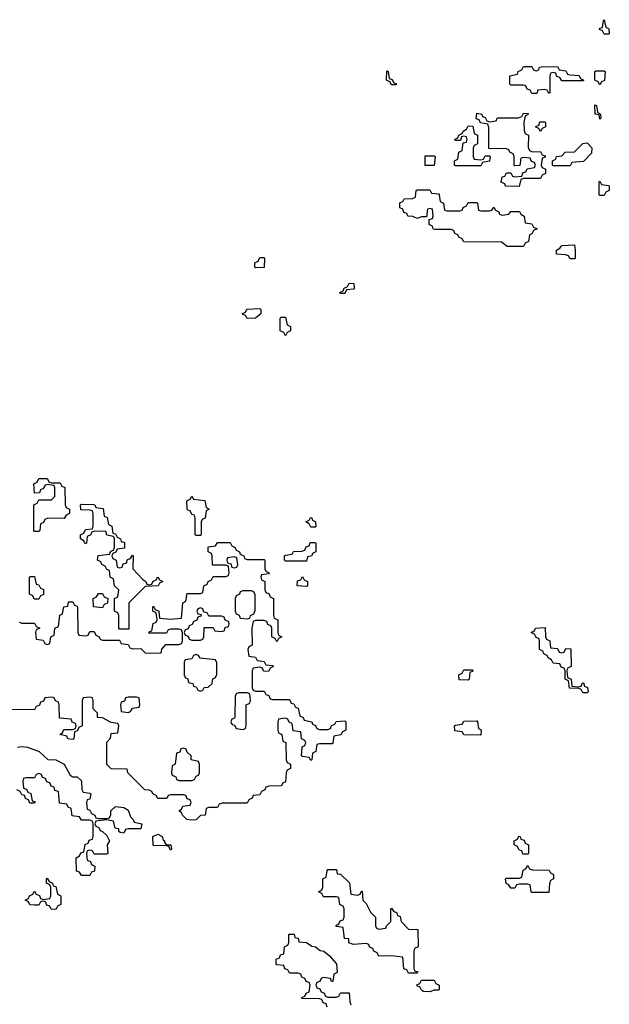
# Model space of a CAD drawing. Header units: inches. Extents: x 2710028 to 2964570, y 496606 to 722708.
# Tile 129 of 228: x 2838340 to 2841114, y 671840 to 676474. Entities that reach past the tile are written whole.
import ezdxf

# ---------------------------------------------------------------- set-up
doc = ezdxf.new("R2010")
doc.units = ezdxf.units.IN
doc.header["$MEASUREMENT"] = 0
doc.layers.add('C8637', color=7, linetype='Continuous')
doc.layers.add('C8647', color=7, linetype='Continuous')

msp = doc.modelspace()

# ---------------------------------------------------------------- linework, layer by layer
at = {"layer": 'C8637', "color": 6}
for points in [[(2839450, 675306), (2839446, 675310), (2839446, 675330), (2839462, 675338), (2839470, 675354), (2839490, 675354), (2839492, 675350), (2839490, 675308)], [(2839850, 675186), (2839846, 675190), (2839862, 675198), (2839866, 675210), (2839882, 675218), (2839890, 675234), (2839912.7, 675232.7), (2839914, 675210), (2839910, 675206), (2839878, 675202), (2839870, 675186)], [(2839410, 675068), (2839402, 675082), (2839390, 675086), (2839388.4, 675091.6), (2839402, 675098), (2839408.4, 675111.6), (2839470, 675114), (2839474, 675110), (2839474, 675090), (2839450, 675068.7)], [(2839590, 674986), (2839582, 675002), (2839566, 675010), (2839566, 675070), (2839570, 675074), (2839590, 675074), (2839598, 675038), (2839614, 675030), (2839614, 675010), (2839598, 675002)], [(2838490, 674294), (2838530, 674294), (2838538, 674278), (2838552.7, 674272.7), (2838554, 674190), (2838558, 674178), (2838574, 674170), (2838574, 674150), (2838558, 674142), (2838550, 674126), (2838472.7, 674127.3), (2838458, 674122), (2838452, 674108), (2838438, 674102), (2838434, 674070), (2838430, 674066), (2838410, 674066), (2838406, 674070), (2838406, 674190), (2838422, 674198), (2838430, 674214), (2838490, 674214), (2838506, 674230), (2838506, 674270), (2838502, 674282), (2838470, 674286), (2838458, 674282), (2838452, 674268), (2838438, 674262), (2838432.7, 674247.3), (2838410, 674246), (2838406, 674290), (2838422, 674298), (2838430, 674314), (2838470, 674314), (2838478, 674298)], [(2839170, 674046), (2839166, 674050), (2839166, 674130), (2839162, 674142), (2839150, 674146), (2839142, 674162), (2839130, 674166), (2839127.3, 674172.7), (2839126, 674210), (2839142, 674218), (2839150, 674232), (2839158, 674218), (2839211.1, 674211.1), (2839218, 674178), (2839232, 674170), (2839218, 674162), (2839212.7, 674127.3), (2839198, 674122), (2839194, 674110), (2839194, 674050), (2839190, 674046)], [(2838810, 673894), (2838822, 673898), (2838827.3, 673912.7), (2838842, 673918), (2838847.3, 673932.7), (2838862, 673938), (2838870, 673954), (2838874, 673950), (2838872, 673890), (2838919.6, 673839.6), (2838934, 673830), (2838938, 673818), (2838950, 673814), (2838962, 673818), (2838966, 673830), (2838982, 673838), (2838990, 673852), (2838998, 673838), (2839014, 673830), (2838998, 673822), (2838991.1, 673808.9), (2838930, 673806), (2838854, 673730), (2838854, 673606), (2838850, 673606), (2838810, 673606), (2838806, 673610), (2838806, 673670), (2838802, 673682), (2838786, 673690), (2838786, 673750), (2838802, 673758), (2838806, 673790), (2838786, 673810), (2838782, 673842), (2838766, 673850), (2838762, 673882), (2838750, 673886), (2838742, 673902), (2838726, 673910), (2838722, 673922), (2838706, 673930), (2838708.4, 673951.6), (2838762, 673958), (2838768, 673972), (2838782, 673978), (2838786, 673990), (2838786, 674030), (2838782, 674042), (2838750, 674048), (2838746, 674066), (2838692.7, 674067.3), (2838678, 674062), (2838674, 674050), (2838658, 674042), (2838654, 674010), (2838647.3, 674007.3), (2838642, 674022), (2838626, 674030), (2838626, 674050), (2838642, 674058), (2838650, 674074), (2838682, 674078), (2838686, 674090), (2838686, 674150), (2838682, 674162), (2838670, 674166), (2838627.3, 674167.3), (2838626, 674190), (2838630, 674194), (2838687.3, 674192.7), (2838694, 674190), (2838698, 674178), (2838732.7, 674172.7), (2838738, 674138), (2838751.3, 674131.3), (2838758, 674098), (2838774, 674090), (2838778, 674058), (2838790, 674054), (2838798, 674038), (2838814, 674030), (2838818, 674018), (2838832.7, 674012.7), (2838832.7, 673987.3), (2838798, 673982), (2838792.7, 673967.3), (2838778, 673962), (2838774, 673950), (2838778, 673938), (2838794, 673930), (2838798, 673898)], [(2839710, 674086), (2839702, 674102), (2839686, 674110), (2839702, 674118), (2839708.4, 674131.6), (2839714, 674130), (2839718, 674118), (2839732, 674110), (2839734, 674090), (2839730, 674086)], [(2839590, 673926), (2839586, 673930), (2839586, 673950), (2839590, 673954), (2839622, 673958), (2839628.4, 673971.6), (2839667.3, 673972.7), (2839682, 673978), (2839687.3, 673992.7), (2839702, 673998), (2839707.3, 674012.7), (2839730, 674014), (2839734, 674010), (2839734, 673970), (2839718, 673962), (2839714, 673950), (2839694, 673946), (2839690, 673926)], [(2839350, 673946), (2839318, 673942), (2839314, 673930), (2839318, 673918), (2839332.7, 673912.7), (2839338, 673898), (2839350, 673894), (2839362, 673898), (2839366, 673910), (2839362, 673942)], [(2838430, 673746), (2838407.3, 673747.3), (2838402, 673762), (2838386, 673770), (2838386, 673850), (2838390, 673854), (2838410, 673854), (2838418, 673818), (2838430, 673814), (2838438, 673798), (2838451.6, 673791.6), (2838451.6, 673768.4), (2838438, 673762)], [(2839690, 673806), (2839646, 673810), (2839647.3, 673832.7), (2839662, 673838), (2839670, 673854), (2839678, 673838), (2839694, 673830), (2839694, 673810)], [(2839430, 673786), (2839390, 673786), (2839378, 673782), (2839374, 673770), (2839358, 673762), (2839354, 673750), (2839354, 673690), (2839358, 673678), (2839372, 673672), (2839378, 673658), (2839410, 673654), (2839422, 673658), (2839426, 673670), (2839442, 673678), (2839447.3, 673692.7), (2839447.3, 673767.3), (2839442, 673782)], [(2838730, 673706), (2838688, 673710), (2838686, 673750), (2838702, 673758), (2838710, 673774), (2838730, 673774), (2838738, 673758), (2838754, 673750), (2838752.7, 673727.3), (2838738, 673722)], [(2839190, 673706), (2839178, 673702), (2839174, 673690), (2839178, 673678), (2839194, 673674), (2839192.7, 673667.3), (2839178, 673662), (2839172.7, 673647.3), (2839158, 673642), (2839152, 673628), (2839138, 673622), (2839132.7, 673607.3), (2839118, 673602), (2839114, 673590), (2839118, 673578), (2839132.7, 673572.7), (2839138, 673558), (2839150, 673554), (2839190, 673554), (2839202, 673558), (2839206, 673570), (2839207.3, 673612.7), (2839250, 673614), (2839258, 673598), (2839290, 673594), (2839302, 673598), (2839307.3, 673612.7), (2839322, 673618), (2839326, 673630), (2839322, 673642), (2839307.3, 673647.3), (2839302, 673662), (2839290, 673666), (2839230, 673666), (2839222, 673682), (2839206, 673686), (2839202, 673702)], [(2839170, 673486), (2839158, 673482), (2839150, 673466), (2839118, 673462), (2839114, 673450), (2839114, 673390), (2839118, 673378), (2839131.6, 673371.6), (2839134, 673354), (2839154, 673350), (2839158, 673338), (2839170, 673334), (2839178, 673318), (2839190, 673314), (2839202, 673318), (2839208.4, 673331.6), (2839227.3, 673332.7), (2839246, 673350), (2839248.7, 673371.3), (2839262, 673378), (2839267.3, 673392.7), (2839267.3, 673447.3), (2839262, 673462), (2839188.4, 673468.4), (2839182, 673482)], [(2838890, 673286), (2838850, 673286), (2838838, 673282), (2838832.7, 673267.3), (2838818, 673262), (2838814, 673250), (2838818, 673218), (2838850, 673214), (2838862, 673218), (2838870, 673234), (2838902, 673238), (2838906, 673250), (2838902, 673282)], [(2839410, 673306), (2839370, 673306), (2839358, 673302), (2839354, 673290), (2839352.7, 673192.7), (2839350, 673186), (2839338, 673182), (2839334, 673170), (2839338, 673158), (2839352, 673152), (2839358, 673138), (2839390, 673134), (2839402, 673138), (2839406, 673150), (2839406, 673250), (2839422, 673258), (2839426, 673270), (2839422, 673302)], [(2839110, 673046), (2839098, 673042), (2839092.7, 673027.3), (2839078, 673022), (2839072, 672970), (2839058, 672962), (2839054, 672930), (2839058, 672918), (2839074, 672910), (2839078, 672898), (2839090, 672894), (2839150, 672894), (2839162, 672898), (2839170, 672914), (2839182, 672918), (2839186, 672930), (2839186, 672970), (2839182, 672982), (2839146, 672990), (2839146, 673010), (2839127.3, 673027.3), (2839122, 673042)], [(2839050, 672566), (2839042, 672582), (2839030, 672586), (2838967.3, 672587.3), (2838966, 672630), (2838990, 672641), (2839010, 672630.5), (2839014.4, 672614.4), (2839022, 672610), (2839022, 672602), (2839031, 672591), (2839051, 672590), (2839054, 672570)], [(2838510, 672286), (2838487.3, 672287.3), (2838482, 672302), (2838467.3, 672307.3), (2838462, 672322), (2838450, 672326), (2838438, 672322), (2838430, 672306), (2838410, 672306), (2838388.4, 672308.4), (2838382, 672322), (2838366, 672330), (2838382, 672338), (2838386, 672350), (2838402, 672358), (2838410, 672372), (2838418, 672358), (2838432.7, 672352.7), (2838438, 672338), (2838450, 672334), (2838482, 672338), (2838486, 672350), (2838486, 672390), (2838482, 672402), (2838466, 672410), (2838466, 672430), (2838470, 672434), (2838478, 672418), (2838494, 672410), (2838498, 672398), (2838510, 672394), (2838518, 672358), (2838534, 672350), (2838534, 672310), (2838518, 672302)]]:
    msp.add_lwpolyline(points, close=True, dxfattribs=at)
for points in [[(2838338, 673638), (2838350, 673634), (2838410, 673634), (2838418, 673618), (2838434, 673610), (2838418, 673602), (2838414, 673590), (2838418, 673558), (2838450, 673554), (2838458, 673538), (2838470, 673534), (2838482, 673538), (2838486, 673570), (2838502, 673578), (2838506, 673610), (2838522, 673618), (2838528.4, 673671.6), (2838542, 673678), (2838548, 673710), (2838566, 673714), (2838570, 673734), (2838590, 673734), (2838598, 673718), (2838610, 673714), (2838612.7, 673707.3), (2838614, 673590), (2838618, 673578), (2838650, 673574), (2838662, 673578), (2838670, 673594), (2838690, 673594), (2838698, 673578), (2838714, 673570), (2838718, 673558), (2838730, 673554), (2838810, 673554), (2838818, 673538), (2838850, 673534), (2838858, 673518), (2838872.7, 673512.7), (2838910, 673514), (2838930, 673494), (2838950, 673492), (2839006, 673494), (2839008.4, 673511.6), (2839027.3, 673532.7), (2839090, 673534), (2839102, 673538), (2839106, 673550), (2839106, 673590), (2839102, 673602), (2839090, 673606), (2839050, 673606), (2839038, 673602), (2839030, 673586), (2838947.3, 673587.3), (2838950, 673594), (2838962, 673598), (2838968.4, 673631.6), (2838982, 673638), (2838986, 673650), (2838982, 673682), (2838966, 673690), (2838966, 673710), (2838970, 673714), (2838978, 673698), (2838994, 673690), (2838998, 673658), (2839050, 673652), (2839102, 673658), (2839108, 673730), (2839122, 673738), (2839127.3, 673772.7), (2839190, 673774), (2839202, 673778), (2839206, 673810), (2839222, 673818), (2839226, 673830), (2839242, 673838), (2839250, 673854), (2839310, 673854), (2839322, 673858), (2839326, 673870), (2839322, 673902), (2839310, 673906), (2839247.3, 673907.3), (2839246, 673950), (2839242, 673962), (2839226, 673970), (2839227.3, 673992.7), (2839262, 673998), (2839270, 674014), (2839330, 674014), (2839338, 673998), (2839354, 673990), (2839358, 673978), (2839374, 673970), (2839378, 673958), (2839394, 673950), (2839398, 673938), (2839410, 673934), (2839490, 673934), (2839494, 673930), (2839494, 673890), (2839498, 673878), (2839514, 673870), (2839510, 673866), (2839478, 673862), (2839474, 673850), (2839478, 673838), (2839494, 673830), (2839494, 673790), (2839498, 673778), (2839512.7, 673772.7), (2839518, 673758), (2839534, 673750), (2839534, 673670), (2839538, 673658), (2839554, 673650), (2839554, 673590), (2839558, 673578), (2839574, 673570), (2839558, 673562), (2839550, 673546), (2839542, 673562), (2839526, 673570), (2839526, 673610), (2839522, 673622), (2839508, 673628), (2839502, 673642), (2839490, 673646), (2839450, 673646), (2839438, 673642), (2839432, 673610), (2839434, 673530), (2839418, 673522), (2839414, 673510), (2839418, 673478), (2839450, 673474), (2839458, 673458), (2839490, 673454), (2839498, 673438), (2839530, 673434), (2839534, 673430), (2839518, 673422), (2839510, 673406), (2839487.3, 673407.3), (2839482, 673422), (2839470, 673426), (2839438, 673422), (2839434, 673410), (2839434, 673330), (2839438, 673318), (2839450, 673314), (2839490, 673314), (2839498, 673298), (2839512.7, 673292.7), (2839518, 673278), (2839530, 673274), (2839610, 673274), (2839618, 673258), (2839630, 673254), (2839638, 673238), (2839650, 673234), (2839658, 673198), (2839674, 673190), (2839678, 673178), (2839714, 673170), (2839718, 673158), (2839732, 673152), (2839738, 673138), (2839750, 673134), (2839790, 673134), (2839802, 673138), (2839807.3, 673152.7), (2839822, 673158), (2839828.4, 673171.6), (2839870, 673174), (2839874, 673170), (2839874, 673130), (2839858, 673122), (2839851.6, 673108.4), (2839818, 673102), (2839814, 673070), (2839810, 673066), (2839750, 673066), (2839738, 673062), (2839734, 673030), (2839718, 673022), (2839714, 672990), (2839710, 672988), (2839702, 673002), (2839670, 673006), (2839666, 673010), (2839668.4, 673051.6), (2839682, 673058), (2839686, 673070), (2839682, 673082), (2839666, 673090), (2839662, 673122), (2839627.3, 673127.3), (2839622, 673162), (2839607.3, 673167.3), (2839602, 673182), (2839590, 673186), (2839558, 673182), (2839554, 673170), (2839554, 673130), (2839558, 673118), (2839574, 673110), (2839578, 673078), (2839592, 673072), (2839594, 672990), (2839598, 672978), (2839614, 672970), (2839614, 672950), (2839598, 672942), (2839594, 672930), (2839590, 672886), (2839578, 672882), (2839571.6, 672868.4), (2839512.7, 672867.3), (2839498, 672862), (2839494, 672850), (2839478, 672842), (2839470, 672826), (2839438, 672822), (2839434, 672810), (2839418, 672802), (2839410, 672786), (2839292.7, 672787.3), (2839278, 672782), (2839270, 672766), (2839230, 672766), (2839218, 672762), (2839212, 672730), (2839190, 672728), (2839170, 672708.7), (2839150, 672706), (2839126, 672710), (2839106, 672730), (2839102, 672742), (2839088, 672750), (2839102, 672758), (2839107.3, 672772.7), (2839142, 672778), (2839146, 672790), (2839142, 672802), (2839127.3, 672807.3), (2839122, 672822), (2839110, 672826), (2839050, 672826), (2839038, 672822), (2839031.6, 672808.4), (2838990, 672808), (2838982, 672822), (2838966, 672830), (2838962, 672842), (2838948.4, 672848.4), (2838928, 672850), (2838848, 672930), (2838846, 672946), (2838770, 672948.7), (2838750, 672968), (2838750, 673074), (2838767.3, 673092.7), (2838770, 673114), (2838802, 673118), (2838806, 673150), (2838802, 673162), (2838770, 673166), (2838730, 673188), (2838706, 673190), (2838706, 673210), (2838686, 673230), (2838686, 673270), (2838682, 673282), (2838670, 673286), (2838638, 673282), (2838634, 673270), (2838634, 673150), (2838618, 673142), (2838610, 673126), (2838598, 673122), (2838594, 673090), (2838590, 673086), (2838566, 673090), (2838562, 673102), (2838528.7, 673110), (2838542, 673118), (2838547.3, 673132.7), (2838590, 673134), (2838602, 673138), (2838606, 673150), (2838602, 673162), (2838587.3, 673167.3), (2838582, 673182), (2838527.3, 673187.3), (2838526, 673250), (2838522, 673262), (2838508, 673268), (2838502, 673282), (2838490, 673286), (2838458, 673282), (2838452.7, 673267.3), (2838438, 673262), (2838432.7, 673247.3), (2838418, 673242), (2838410, 673226), (2838232.7, 673227.3)], [(2838330, 673050.4), (2838350, 673053.7), (2838376, 673050), (2838431.3, 673030), (2838471.6, 672991.6), (2838509.4, 672990.6), (2838550, 672970.6), (2838578, 672918), (2838590.7, 672910.7), (2838611, 672910), (2838630, 672891), (2838631.6, 672851.6), (2838638, 672838), (2838670, 672834), (2838674, 672830), (2838670, 672806), (2838658, 672802), (2838654, 672790), (2838658, 672758), (2838670, 672754), (2838678, 672738), (2838694, 672730), (2838698, 672718), (2838710, 672714), (2838750, 672714), (2838762, 672718), (2838768, 672732), (2838768.7, 672750), (2838790, 672771), (2838830, 672766), (2838850, 672754), (2838862, 672722), (2838874, 672710), (2838878, 672698), (2838914, 672690), (2838910, 672666), (2838850, 672666), (2838838, 672662), (2838830, 672646), (2838812, 672648), (2838806, 672654), (2838806, 672666), (2838788.7, 672668.7), (2838782, 672702), (2838750, 672708), (2838698, 672702), (2838694, 672690), (2838698, 672678), (2838712.7, 672672.7), (2838718, 672658), (2838730, 672654), (2838750, 672634), (2838762, 672610), (2838752, 672590), (2838754, 672550), (2838750, 672546), (2838690, 672546), (2838682, 672562), (2838670, 672566), (2838658, 672562), (2838654, 672550), (2838658, 672518), (2838672.7, 672512.7), (2838678, 672498), (2838694, 672490), (2838692.7, 672467.3), (2838678, 672462), (2838670, 672446), (2838630, 672446), (2838622, 672462), (2838607.3, 672467.3), (2838606, 672530), (2838622, 672538), (2838627.3, 672552.7), (2838642, 672558), (2838647.3, 672592.7), (2838662, 672598), (2838667.3, 672612.7), (2838682, 672618), (2838686, 672630), (2838686, 672690), (2838682, 672702), (2838670, 672706), (2838630, 672706), (2838622, 672722), (2838587.3, 672727.3), (2838582, 672762), (2838567.3, 672767.3), (2838562, 672782), (2838527.3, 672787.3), (2838522, 672842), (2838506, 672846), (2838502, 672862), (2838487.3, 672867.3), (2838482, 672882), (2838467.3, 672887.3), (2838462, 672902), (2838447.3, 672907.3), (2838442, 672922), (2838430, 672926), (2838418, 672922), (2838410, 672906), (2838370, 672906), (2838358, 672902), (2838354, 672890), (2838358, 672858), (2838372.7, 672852.7), (2838378, 672838), (2838392.7, 672832.7), (2838398, 672798), (2838412.7, 672792.7), (2838410, 672786), (2838387.3, 672787.3), (2838382, 672802), (2838368, 672808), (2838362, 672822), (2838350, 672826), (2838342, 672842), (2838326, 672850)], [(2840000, 672103), (2839986, 672110), (2839982, 672122), (2839970, 672126), (2839910, 672122), (2839889, 672130), (2839888, 672148), (2839868.7, 672150), (2839862, 672202), (2839830, 672206), (2839826, 672210), (2839842, 672218), (2839847.3, 672232.7), (2839862, 672238), (2839866, 672250), (2839866, 672290), (2839862, 672302), (2839846, 672310), (2839842, 672342), (2839830, 672346), (2839770, 672346), (2839762, 672362), (2839746, 672370), (2839762, 672378), (2839766, 672390), (2839766, 672430), (2839782, 672438), (2839786, 672470), (2839790, 672474), (2839830, 672474), (2839834, 672454), (2839850, 672452), (2839891.3, 672411.3), (2839898, 672358), (2839930, 672354), (2839942, 672358), (2839948, 672372), (2839952, 672372), (2839954, 672330), (2839970, 672314), (2839990, 672274), (2840000, 672264)], [(2839787.3, 671827.3), (2839782, 671842), (2839767.3, 671847.3), (2839762, 671862), (2839750, 671866), (2839667.3, 671867.3), (2839667.3, 671872.7), (2839682, 671878), (2839687.3, 671892.7), (2839702, 671898), (2839706, 671930), (2839702, 671942), (2839687.3, 671947.3), (2839682, 671962), (2839667.3, 671967.3), (2839662, 671982), (2839650, 671986), (2839610, 671986), (2839602, 672002), (2839587.3, 672007.3), (2839582, 672022), (2839550, 672026), (2839546, 672030), (2839547.3, 672052.7), (2839562, 672058), (2839567.3, 672072.7), (2839582, 672078), (2839586, 672110), (2839602, 672118), (2839606, 672130), (2839606, 672170), (2839632, 672170), (2839634, 672154), (2839650, 672152), (2839654, 672134), (2839690, 672130.8), (2839714, 672114), (2839731, 672110), (2839753, 672093), (2839770.8, 672090), (2839796, 672070), (2839831, 672030), (2839834, 671990), (2839818, 671982), (2839812.7, 671947.3), (2839807.3, 671947.3), (2839802, 671962), (2839770, 671966), (2839758, 671962), (2839752.7, 671947.3), (2839738, 671942), (2839734, 671930), (2839738, 671918), (2839752.7, 671912.7), (2839758, 671898), (2839772.7, 671892.7), (2839778, 671878), (2839790, 671874), (2839830, 671874), (2839842, 671878), (2839850, 671894), (2839890, 671894), (2839892.7, 671852.7), (2839898, 671838)]]:
    msp.add_lwpolyline(points, dxfattribs=at)
at = {"layer": 'C8647', "color": 6}
for points in [[(2841090, 676406), (2841082, 676422), (2841068, 676428), (2841070, 676434), (2841082, 676438), (2841086, 676470), (2841090, 676474), (2841098, 676438), (2841110, 676434), (2841112, 676428), (2841114, 676410), (2841110, 676406)], [(2840890, 676186), (2840882, 676202), (2840867.3, 676207.3), (2840862, 676222), (2840850, 676226), (2840838, 676222), (2840834, 676210), (2840834, 676130), (2840830, 676126), (2840822, 676142), (2840810, 676146), (2840778, 676142), (2840772.7, 676127.3), (2840750, 676126), (2840742, 676142), (2840727.3, 676147.3), (2840722, 676162), (2840710, 676166), (2840650, 676166), (2840646, 676170), (2840646, 676210), (2840682, 676218), (2840686, 676230), (2840702, 676238), (2840710, 676254), (2840750, 676254), (2840758, 676238), (2840770, 676234), (2840782, 676238), (2840786, 676250), (2840792.7, 676252.7), (2840870, 676254), (2840878, 676238), (2840910, 676234), (2840918, 676218), (2840930, 676214), (2840971.6, 676211.6), (2840978, 676198), (2840994, 676190), (2840990, 676186)], [(2840090, 676168), (2840082, 676182), (2840066, 676190), (2840067.3, 676232.7), (2840074, 676230), (2840078, 676198), (2840092.7, 676192.7), (2840098, 676178), (2840112.7, 676172.7), (2840110, 676168)], [(2841070, 676168), (2841062, 676182), (2841046, 676190), (2841046, 676230), (2841050, 676234), (2841090, 676234), (2841094, 676230), (2841091.6, 676188.4), (2841078, 676182)], [(2841070, 676006), (2841066, 676026), (2841048, 676030), (2841046, 676074), (2841054, 676070), (2841058, 676038), (2841072, 676030), (2841074, 676010)], [(2840752.7, 675852.7), (2840790, 675854), (2840798, 675838), (2840812.7, 675832.7), (2840812.7, 675827.3), (2840798, 675822), (2840794, 675790), (2840798, 675778), (2840814, 675770), (2840814, 675750), (2840798, 675742), (2840790, 675726), (2840710, 675726), (2840698, 675722), (2840690, 675688.7), (2840626, 675690), (2840622, 675702), (2840606, 675710), (2840610, 675734), (2840622, 675738), (2840630, 675754), (2840650, 675754), (2840658, 675738), (2840670, 675734), (2840702, 675738), (2840707.3, 675752.7), (2840722, 675758), (2840727.3, 675772.7), (2840762, 675778), (2840766, 675790), (2840762, 675802), (2840747.3, 675807.3), (2840742, 675822), (2840710, 675826), (2840698, 675822), (2840692.7, 675787.3), (2840670, 675786), (2840666, 675790), (2840666, 675830), (2840662, 675842), (2840646, 675850), (2840642, 675862), (2840630, 675866), (2840547.3, 675867.3), (2840547.3, 675967.3), (2840542, 675982), (2840508, 675988), (2840502, 676002), (2840487.3, 676007.3), (2840490, 676034), (2840514, 676030), (2840518, 676018), (2840530, 676014), (2840538, 675998), (2840550, 675994), (2840582, 675998), (2840586, 676010), (2840591.6, 676011.6), (2840687.3, 676012.7), (2840702, 676018), (2840710, 676034), (2840732.7, 676032.7), (2840730, 676026), (2840718, 676022), (2840712, 675990), (2840712.7, 675952.7), (2840718, 675938), (2840734, 675930), (2840732.7, 675872.7), (2840738, 675858)], [(2840510, 675814), (2840522, 675818), (2840530, 675834), (2840550, 675834), (2840554, 675830), (2840551.1, 675808.9), (2840518, 675802), (2840510, 675786), (2840390, 675786), (2840386, 675790), (2840386, 675810), (2840402, 675818), (2840406, 675850), (2840422, 675858), (2840426, 675894), (2840442, 675898), (2840446, 675910), (2840442, 675922), (2840430, 675926), (2840418, 675922), (2840414, 675906), (2840390, 675906), (2840386, 675910), (2840402, 675918), (2840406, 675930), (2840422, 675938), (2840426, 675950), (2840442, 675958), (2840450, 675974), (2840472.7, 675972.7), (2840478, 675938), (2840494, 675930), (2840494, 675890), (2840478, 675882), (2840474, 675870), (2840474, 675830), (2840478, 675818)], [(2840790, 675948), (2840782, 675962), (2840768, 675968), (2840768.4, 675971.6), (2840782, 675978), (2840787.3, 675992.7), (2840810, 675994), (2840814, 675990), (2840814, 675970), (2840798, 675962)], [(2840850, 675786), (2840846, 675790), (2840846, 675810), (2840862, 675818), (2840866, 675830), (2840890, 675834), (2840906, 675850), (2840950, 675852), (2840988.7, 675891.3), (2841010, 675894), (2841031.6, 675871.6), (2841030, 675846), (2840992.7, 675807.3), (2840938, 675802), (2840930, 675786)], [(2840247.3, 675787.3), (2840247.3, 675832.7), (2840290, 675834), (2840294, 675830), (2840290, 675788)], [(2841070, 675646), (2841066, 675650), (2841066, 675710), (2841070, 675714), (2841078, 675698), (2841110, 675694), (2841114, 675690), (2841114, 675670), (2841098, 675662), (2841090, 675646)], [(2840350, 675574), (2840410, 675574), (2840422, 675578), (2840426, 675590), (2840442, 675598), (2840450, 675614), (2840490, 675614), (2840494, 675610), (2840498, 675578), (2840510, 675574), (2840550, 675574), (2840562, 675578), (2840570, 675592), (2840578, 675578), (2840594, 675570), (2840598, 675558), (2840610, 675554), (2840642, 675558), (2840650, 675572), (2840691.6, 675571.6), (2840698, 675558), (2840714, 675550), (2840718, 675518), (2840750, 675514), (2840758, 675498), (2840774, 675490), (2840758, 675482), (2840750, 675466), (2840738, 675462), (2840734, 675430), (2840718, 675422), (2840710, 675406), (2840632.7, 675407.3), (2840607.3, 675427.3), (2840430, 675428), (2840422, 675442), (2840406, 675450), (2840402, 675462), (2840387.3, 675467.3), (2840382, 675482), (2840370, 675486), (2840292.7, 675487.3), (2840286, 675490), (2840282, 675502), (2840266, 675510), (2840266, 675534), (2840282, 675538), (2840286, 675550), (2840282, 675582), (2840270, 675586), (2840258, 675582), (2840254, 675546), (2840230, 675546), (2840210, 675538), (2840190, 675548), (2840166, 675550), (2840162, 675562), (2840147.3, 675567.3), (2840142, 675582), (2840128.4, 675588.4), (2840128.4, 675611.6), (2840142, 675618), (2840148.4, 675631.6), (2840187.3, 675632.7), (2840202, 675638), (2840206, 675670), (2840210, 675674), (2840270, 675674), (2840278, 675658), (2840310, 675654), (2840314, 675650), (2840318, 675618), (2840334, 675610), (2840338, 675578)], [(2840930, 675348), (2840922, 675362), (2840907.3, 675367.3), (2840866, 675370), (2840866, 675390), (2840882, 675398), (2840890, 675412), (2840950, 675414), (2840954, 675390), (2840954, 675350), (2840950, 675348)], [(2840890, 673494), (2840902, 673498), (2840910, 673514), (2840932.7, 673512.7), (2840934, 673430), (2840918, 673422), (2840914, 673410), (2840918, 673378), (2840934, 673370), (2840938, 673338), (2840970, 673334), (2840982, 673338), (2840987.3, 673352.7), (2840992.7, 673352.7), (2840998, 673338), (2841011.6, 673331.6), (2841014, 673310), (2841010, 673306), (2840990, 673306), (2840982, 673322), (2840970, 673326), (2840927.3, 673327.3), (2840922, 673362), (2840906, 673370), (2840906, 673410), (2840902, 673422), (2840887.3, 673427.3), (2840882, 673442), (2840850, 673446), (2840842, 673462), (2840826, 673470), (2840822, 673482), (2840806, 673490), (2840802, 673502), (2840786, 673510), (2840786, 673550), (2840782, 673562), (2840770, 673566), (2840762, 673582), (2840746, 673590), (2840762, 673598), (2840766, 673610), (2840812.7, 673612.7), (2840814, 673570), (2840818, 673558), (2840834, 673550), (2840838, 673518), (2840870, 673514), (2840878, 673498)], [(2840450, 673366), (2840407.3, 673367.3), (2840406, 673390), (2840422, 673398), (2840430, 673414), (2840470, 673414), (2840472.7, 673407.3), (2840458, 673402), (2840454, 673370)], [(2840510, 673106), (2840430, 673108), (2840422, 673122), (2840387.3, 673127.3), (2840386, 673150), (2840390, 673154), (2840422, 673158), (2840430, 673172), (2840490, 673174), (2840494, 673170), (2840498, 673138), (2840511.6, 673131.6)], [(2840730, 672546), (2840707.3, 672547.3), (2840702, 672562), (2840690, 672566), (2840682, 672582), (2840666, 672590), (2840666, 672610), (2840682, 672618), (2840688.4, 672631.6), (2840694, 672630), (2840698, 672618), (2840712.7, 672612.7), (2840718, 672598), (2840734, 672590), (2840734, 672550)], [(2840750, 672366), (2840746, 672370), (2840742, 672402), (2840730, 672406), (2840690, 672406), (2840678, 672402), (2840670, 672386), (2840650, 672386), (2840642, 672402), (2840628.4, 672408.4), (2840626, 672430), (2840630, 672434), (2840690, 672434), (2840702, 672438), (2840708.4, 672471.6), (2840722, 672478), (2840730, 672494), (2840738, 672478), (2840752.7, 672472.7), (2840831.6, 672471.6), (2840838, 672458), (2840851.6, 672451.6), (2840852, 672430), (2840838, 672422), (2840832.7, 672407.3), (2840830, 672366)], [(2840270, 671898), (2840240.4, 671900.4), (2840230, 671906), (2840222, 671922), (2840210, 671926), (2840208, 671932), (2840222, 671938), (2840230, 671954), (2840290, 671954), (2840298, 671938), (2840314, 671930), (2840314, 671910), (2840310, 671906), (2840290, 671906)]]:
    msp.add_lwpolyline(points, close=True, dxfattribs=at)
msp.add_lwpolyline([(2840000, 672264), (2840014, 672250), (2840014, 672210), (2840018, 672198), (2840030, 672194), (2840062, 672198), (2840066, 672210), (2840086, 672230), (2840086, 672290), (2840090, 672292), (2840098, 672278), (2840114, 672270), (2840118, 672258), (2840130, 672254), (2840134, 672230), (2840170, 672194), (2840212.7, 672192.7), (2840214, 672110), (2840198, 672102), (2840194, 672090), (2840194, 672010), (2840198, 671998), (2840212.7, 671992.7), (2840210, 671986), (2840170, 671986), (2840162, 672002), (2840147.3, 672007.3), (2840142, 672062), (2840090, 672068), (2840030, 672066), (2840022, 672082), (2840006, 672090), (2840002, 672102), (2840000, 672103)], dxfattribs=at)

doc.saveas('drawing.dxf')
